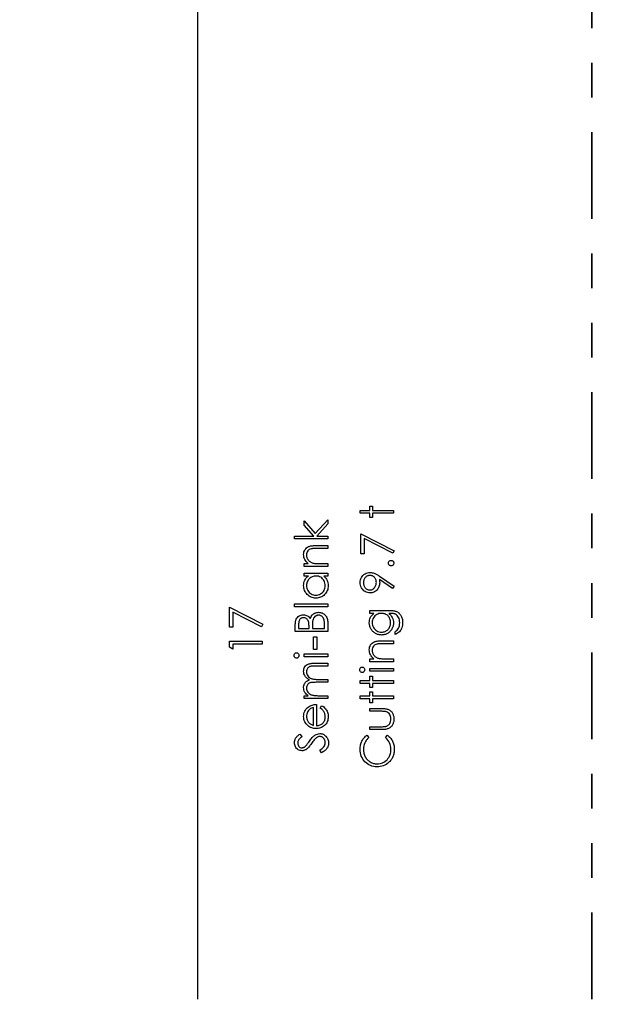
# Model space of a CAD drawing. Header units: inches. Extents: x 0.1 to 87.3, y 0.1 to 33.9.
# Tile 31 of 164: x 9.5 to 11.2, y 19.6 to 22.4. Entities that reach past the tile are written whole.
import ezdxf

# ---------------------------------------------------------------- set-up
doc = ezdxf.new("R2010")
doc.units = ezdxf.units.IN
doc.header["$MEASUREMENT"] = 0
doc.linetypes.add('PHANTOM', pattern=[0.5, 0.25, -0.05, 0.05, -0.05, 0.05, -0.05])
doc.layers.add('DIMENSIONS', color=171, linetype='Continuous')
doc.layers.add('STATION_LINES', color=231, linetype='Continuous')
doc.layers.add('SECTION_VIEWS', color=7, linetype='PHANTOM', lineweight=35)
doc.styles.add('SLDTEXTSTYLE0', font='TXT', dxfattribs={"width": 0.75})
doc.dimstyles.new('SLDDIMSTYLE3', dxfattribs={"dimtxt": 0.125, "dimasz": 0.13, "dimexe": 0, "dimexo": 0.0625, "dimgap": 0.03125, "dimtad": 0, "dimtih": 1, "dimtoh": 1, "dimdec": 4, "dimlfac": 1.333333, "dimrnd": 1e-09, "dimzin": 12, "dimdsep": 46, "dimtxsty": 'SLDTEXTSTYLE0', "dimsah": 1, "dimcen": 0.09, "dimadec": 0, "dimazin": 3, "dimtfac": 1, "dimtdec": 4, "dimtofl": 0, "dimtmove": 0, "dimatfit": 3, "dimfxl": 1, "dimfrac": 2, "dimtolj": 1, "dimtzin": 12, "dimarcsym": 0})

# ---------------------------------------------------------------- blocks, each defined once
blk = doc.blocks.new('_D_6')
at = {"layer": 'DIMENSIONS'}
for p, q in [((1.8075, 22.5336), (1.8075, 18.1371)), ((31.7987, 22.2074), (31.7987, 18.1371)), ((1.8075, 18.2621), (17.0853, 18.2621)), ((31.7987, 18.2621), (17.7325, 18.2621))]:
    blk.add_line(p, q, dxfattribs=at)
for centre, start, end in [((17.3071, 18.2494), 153.4349, 206.5651), ((17.5106, 18.2494), 333.4349, 26.5651)]:
    blk.add_arc(centre, 0.2219, start, end, dxfattribs=at)
for points in [[(1.8075, 18.2621), (1.9375, 18.2421), (1.9375, 18.2821)], [(31.7987, 18.2621), (31.6687, 18.2821), (31.6687, 18.2421)]]:
    blk.add_solid(points, dxfattribs=at)
at = {"layer": 'DIMENSIONS', "insert": (17.1087, 18.3113), "char_height": 0.125, "attachment_point": 1, "style": 'SLDTEXTSTYLE0'}
blk.add_mtext('39.9883', dxfattribs=at)

msp = doc.modelspace()

# ---------------------------------------------------------------- linework, layer by layer
at = {"color": 7, "linetype": 'Continuous', "flags": 128}
for points in [[(10.483332, 21.001658), (10.483325, 21.010072), (10.483325, 21.010072), (10.510969, 21.010072), (10.510969, 21.010072), (10.510969, 21.022091), (10.510969, 21.022091), (10.519383, 21.022091), (10.519383, 21.022091), (10.519383, 21.010072), (10.519383, 21.010072), (10.579479, 21.010072), (10.579479, 21.010072), (10.579479, 21.001658), (10.579479, 21.001658), (10.519383, 21.001658), (10.519383, 21.001658), (10.519383, 20.989639), (10.519383, 20.989639), (10.510969, 20.989639), (10.510969, 20.989639), (10.510969, 21.001658), (10.510969, 21.001658), (10.483325, 21.001658)], [(10.293944, 20.92774), (10.293942, 20.936153), (10.293942, 20.936153), (10.349531, 20.936153), (10.349531, 20.936153), (10.321586, 20.967328), (10.321586, 20.967328), (10.321586, 20.979423), (10.321586, 20.979423), (10.354038, 20.943252), (10.354038, 20.943252), (10.390096, 20.983028), (10.390096, 20.983028), (10.390096, 20.970953), (10.390096, 20.970953), (10.358526, 20.936153), (10.358526, 20.936153), (10.390096, 20.936153), (10.390096, 20.936153), (10.390096, 20.92774), (10.390096, 20.92774), (10.293942, 20.92774)], [(10.485739, 20.885072), (10.485729, 20.942764), (10.485729, 20.942764), (10.581883, 20.893485), (10.581883, 20.893485), (10.577883, 20.886217), (10.577883, 20.886217), (10.495344, 20.928529), (10.495344, 20.928529), (10.495344, 20.885072), (10.495344, 20.885072), (10.485729, 20.885072)], [(10.321597, 20.848413), (10.321586, 20.856826), (10.321586, 20.856826), (10.333943, 20.856826), (10.333943, 20.856826), (10.330638, 20.859587), (10.327821, 20.862479), (10.325474, 20.865522), (10.323614, 20.868714), (10.322206, 20.872038), (10.321192, 20.875513), (10.320591, 20.879137), (10.320384, 20.882893), (10.320384, 20.882893), (10.320628, 20.886687), (10.321361, 20.890255), (10.322563, 20.893598), (10.324253, 20.896715), (10.326356, 20.899532), (10.328798, 20.901974), (10.331558, 20.904002), (10.334676, 20.905636), (10.336441, 20.906312), (10.338413, 20.906894), (10.340629, 20.907382), (10.34307, 20.907796), (10.345737, 20.908096), (10.348629, 20.908321), (10.351766, 20.908472), (10.355108, 20.908509), (10.355108, 20.908509), (10.390096, 20.908509), (10.390096, 20.908509), (10.390096, 20.900096), (10.390096, 20.900096), (10.357869, 20.900096), (10.357869, 20.900096), (10.355071, 20.900077), (10.352517, 20.900039), (10.350207, 20.899964), (10.348141, 20.899852), (10.346301, 20.899701), (10.344723, 20.899532), (10.343371, 20.899326), (10.342282, 20.8991), (10.342282, 20.8991), (10.339127, 20.898143), (10.336404, 20.896809), (10.334075, 20.895119), (10.332178, 20.893072), (10.330694, 20.890668), (10.329643, 20.887926), (10.329004, 20.884846), (10.328798, 20.881428), (10.328798, 20.881428), (10.328873, 20.8794), (10.329117, 20.877428), (10.32953, 20.875494), (10.330112, 20.873635), (10.330845, 20.871813), (10.331727, 20.870048), (10.332798, 20.868339), (10.334018, 20.866686), (10.335371, 20.865127), (10.336779, 20.863719), (10.338282, 20.862442), (10.339859, 20.861296), (10.341512, 20.860301), (10.343239, 20.859437), (10.345061, 20.858704), (10.346939, 20.858122), (10.346939, 20.858122), (10.348329, 20.857822), (10.349982, 20.857559), (10.351878, 20.857334), (10.354057, 20.857146), (10.356479, 20.857014), (10.359165, 20.856902), (10.362113, 20.856845), (10.365325, 20.856826), (10.365325, 20.856826), (10.390096, 20.856826), (10.390096, 20.856826), (10.390096, 20.848413), (10.390096, 20.848413), (10.321586, 20.848413)], [(10.565065, 20.858028), (10.565206, 20.859587), (10.565619, 20.861033), (10.566333, 20.862348), (10.567328, 20.86355), (10.56853, 20.864545), (10.569845, 20.865277), (10.571291, 20.865691), (10.572868, 20.865841), (10.572868, 20.865841), (10.574408, 20.865691), (10.575854, 20.865277), (10.577169, 20.864545), (10.578371, 20.86355), (10.579385, 20.862348), (10.580099, 20.861033), (10.580531, 20.859587), (10.580681, 20.858028), (10.580681, 20.858028), (10.580531, 20.85647), (10.580099, 20.855042), (10.579385, 20.853709), (10.578371, 20.852507), (10.577169, 20.851512), (10.575854, 20.850798), (10.574408, 20.850366), (10.572868, 20.850216), (10.572868, 20.850216), (10.571291, 20.850366), (10.569845, 20.850798), (10.56853, 20.851512), (10.567328, 20.852507), (10.566333, 20.853709), (10.565619, 20.855042), (10.565206, 20.85647), (10.565056, 20.858028)], [(10.321597, 20.829182), (10.390096, 20.829182), (10.390096, 20.829182), (10.390096, 20.820769), (10.390096, 20.820769), (10.378245, 20.820769), (10.378245, 20.820769), (10.381401, 20.817858), (10.384124, 20.814797), (10.386358, 20.811529), (10.388161, 20.808111), (10.389532, 20.804524), (10.390509, 20.800787), (10.39111, 20.796862), (10.391298, 20.792786), (10.391298, 20.792786), (10.391129, 20.789162), (10.39064, 20.785669), (10.389833, 20.782307), (10.388706, 20.779077), (10.387241, 20.775997), (10.385457, 20.77303), (10.383354, 20.770213), (10.380912, 20.767527), (10.378245, 20.765067), (10.375447, 20.762945), (10.372499, 20.761161), (10.3694, 20.759677), (10.36617, 20.758532), (10.362808, 20.757724), (10.359296, 20.757236), (10.355653, 20.757067), (10.355653, 20.757067), (10.352085, 20.757236), (10.348629, 20.757724), (10.345324, 20.75855), (10.342131, 20.759715), (10.339089, 20.761198), (10.336178, 20.763001), (10.33338, 20.765142), (10.330732, 20.767621), (10.328309, 20.770326), (10.326206, 20.77318), (10.324422, 20.776147), (10.322976, 20.779265), (10.32183, 20.782514), (10.321023, 20.785894), (10.320553, 20.789406), (10.320384, 20.793049), (10.320384, 20.793049), (10.320591, 20.797237), (10.32121, 20.801219), (10.322262, 20.804994), (10.323708, 20.808562), (10.325624, 20.811923), (10.328009, 20.815097), (10.330901, 20.818027), (10.334263, 20.820769), (10.334263, 20.820769), (10.321586, 20.820769), (10.321586, 20.820769), (10.321586, 20.829182)], [(10.328805, 20.793162), (10.329023, 20.789481), (10.32968, 20.785951), (10.330788, 20.78257), (10.332328, 20.779321), (10.334281, 20.776316), (10.336573, 20.773631), (10.339239, 20.771265), (10.342244, 20.769218), (10.345474, 20.767584), (10.348817, 20.766419), (10.352235, 20.765706), (10.355747, 20.76548), (10.355747, 20.76548), (10.35924, 20.765724), (10.362658, 20.766419), (10.365982, 20.767602), (10.36925, 20.769255), (10.372292, 20.771321), (10.374997, 20.773687), (10.377325, 20.776392), (10.379297, 20.779415), (10.380875, 20.782664), (10.381983, 20.786026), (10.382659, 20.7895), (10.382884, 20.793087), (10.382884, 20.793087), (10.382659, 20.79673), (10.382002, 20.80028), (10.380875, 20.803716), (10.379316, 20.807059), (10.377382, 20.810158), (10.375128, 20.8129), (10.372574, 20.815229), (10.369682, 20.817201), (10.366546, 20.818759), (10.363221, 20.819886), (10.35971, 20.820543), (10.355991, 20.820769), (10.355991, 20.820769), (10.353155, 20.820637), (10.350432, 20.820262), (10.347822, 20.819642), (10.345343, 20.818778), (10.342977, 20.817651), (10.340723, 20.81628), (10.338601, 20.814665), (10.336591, 20.812787), (10.33477, 20.81074), (10.333173, 20.808581), (10.33184, 20.806289), (10.330751, 20.803904), (10.329887, 20.801388), (10.329286, 20.798759), (10.32891, 20.796017), (10.328798, 20.793162)], [(10.581891, 20.791322), (10.577207, 20.784598), (10.577207, 20.784598), (10.539102, 20.810665), (10.539102, 20.810665), (10.539647, 20.80567), (10.539816, 20.800806), (10.539816, 20.800806), (10.539684, 20.797857), (10.539309, 20.79504), (10.538689, 20.792317), (10.537806, 20.789725), (10.536679, 20.787228), (10.535308, 20.784861), (10.533674, 20.782589), (10.531796, 20.780448), (10.529731, 20.778495), (10.527552, 20.776786), (10.525261, 20.775359), (10.522857, 20.774175), (10.520322, 20.773274), (10.517674, 20.772617), (10.514913, 20.772222), (10.51204, 20.772091), (10.51204, 20.772091), (10.508115, 20.772335), (10.504396, 20.773049), (10.500866, 20.774251), (10.497523, 20.775922), (10.494462, 20.778044), (10.49172, 20.780561), (10.489297, 20.78349), (10.487194, 20.786814), (10.485504, 20.790401), (10.484302, 20.79412), (10.483569, 20.79797), (10.483325, 20.801932), (10.483325, 20.801932), (10.483569, 20.80582), (10.484264, 20.809557), (10.485447, 20.813144), (10.4871, 20.816581), (10.489185, 20.819773), (10.491626, 20.82259), (10.494462, 20.825051), (10.497654, 20.827154), (10.50111, 20.828825), (10.504678, 20.830027), (10.50834, 20.830741), (10.512134, 20.830985), (10.512134, 20.830985), (10.515082, 20.830835), (10.518087, 20.830403), (10.521167, 20.829652), (10.524322, 20.828619), (10.525956, 20.82798), (10.527684, 20.82721), (10.529468, 20.826328), (10.531346, 20.825332), (10.533318, 20.824224), (10.535346, 20.823004), (10.537468, 20.821651), (10.539665, 20.820187), (10.539665, 20.820187), (10.581883, 20.791322)], [(10.530203, 20.802364), (10.530106, 20.804599), (10.529862, 20.806703), (10.52943, 20.808712), (10.528829, 20.81059), (10.528059, 20.812374), (10.52712, 20.814046), (10.526012, 20.815585), (10.524735, 20.817032), (10.523345, 20.818327), (10.521862, 20.819454), (10.520322, 20.820412), (10.518726, 20.821182), (10.517035, 20.821802), (10.515289, 20.822234), (10.513467, 20.822478), (10.51157, 20.822572), (10.51157, 20.822572), (10.509674, 20.822478), (10.507852, 20.822196), (10.506105, 20.821708), (10.504415, 20.821032), (10.5028, 20.820168), (10.50126, 20.819116), (10.499795, 20.817858), (10.498387, 20.816412), (10.49711, 20.814834), (10.496002, 20.813182), (10.495063, 20.811435), (10.494312, 20.809613), (10.493711, 20.807717), (10.493279, 20.805726), (10.493034, 20.80366), (10.492941, 20.8015), (10.492941, 20.8015), (10.493034, 20.79936), (10.493279, 20.797312), (10.493711, 20.795341), (10.494312, 20.793444), (10.495063, 20.791622), (10.496002, 20.789876), (10.49711, 20.788223), (10.498387, 20.786645), (10.499795, 20.785199), (10.50126, 20.78396), (10.5028, 20.782908), (10.504415, 20.782044), (10.506105, 20.781368), (10.507852, 20.78088), (10.509674, 20.780598), (10.51157, 20.780504), (10.51157, 20.780504), (10.513467, 20.780598), (10.515289, 20.780899), (10.517035, 20.781406), (10.518726, 20.782101), (10.520322, 20.783002), (10.521862, 20.78411), (10.523345, 20.785406), (10.524735, 20.786908), (10.526012, 20.788542), (10.52712, 20.79027), (10.528059, 20.792092), (10.528829, 20.79397), (10.52943, 20.795942), (10.529862, 20.798007), (10.530106, 20.800148), (10.5302, 20.802364)], [(10.106964, 20.673533), (10.106962, 20.731225), (10.106962, 20.731225), (10.203116, 20.681947), (10.203116, 20.681947), (10.199116, 20.674679), (10.199116, 20.674679), (10.116578, 20.71699), (10.116578, 20.71699), (10.116578, 20.673533), (10.116578, 20.673533), (10.106962, 20.673533)], [(10.293944, 20.731826), (10.293942, 20.74024), (10.293942, 20.74024), (10.390096, 20.74024), (10.390096, 20.74024), (10.390096, 20.731826), (10.390096, 20.731826), (10.293942, 20.731826)], [(10.296351, 20.660913), (10.296346, 20.679205), (10.296346, 20.679205), (10.296383, 20.68189), (10.296515, 20.684407), (10.296721, 20.686773), (10.297022, 20.68897), (10.297379, 20.691017), (10.297848, 20.692895), (10.298393, 20.694623), (10.299012, 20.696182), (10.300534, 20.698999), (10.302412, 20.701497), (10.304646, 20.703675), (10.307238, 20.705553), (10.310093, 20.707056), (10.313098, 20.708126), (10.316271, 20.708783), (10.319577, 20.70899), (10.319577, 20.70899), (10.322675, 20.708821), (10.325624, 20.708295), (10.328422, 20.707431), (10.331089, 20.706229), (10.333568, 20.704689), (10.335803, 20.702849), (10.337774, 20.700652), (10.339521, 20.698154), (10.339521, 20.698154), (10.340798, 20.701328), (10.342188, 20.704126), (10.34369, 20.706511), (10.345287, 20.70852), (10.347033, 20.710248), (10.348949, 20.711751), (10.351052, 20.713065), (10.353306, 20.714173), (10.355709, 20.715056), (10.358207, 20.715694), (10.360799, 20.71607), (10.363484, 20.716201), (10.363484, 20.716201), (10.366226, 20.71607), (10.368855, 20.715694), (10.371372, 20.715056), (10.373776, 20.714173), (10.376086, 20.713028), (10.378283, 20.711619), (10.380368, 20.709966), (10.382358, 20.70807), (10.38418, 20.705948), (10.385739, 20.703656), (10.387072, 20.701196), (10.388161, 20.698567), (10.389006, 20.69575), (10.389607, 20.692764), (10.389983, 20.689609), (10.390096, 20.686266), (10.390096, 20.686266), (10.390096, 20.660913), (10.390096, 20.660913), (10.296346, 20.660913)], [(10.305968, 20.669326), (10.336009, 20.669326), (10.336009, 20.669326), (10.336009, 20.674979), (10.336009, 20.674979), (10.335972, 20.677458), (10.335896, 20.679768), (10.335746, 20.681909), (10.335558, 20.6839), (10.335296, 20.685684), (10.334976, 20.687318), (10.334619, 20.688783), (10.334188, 20.690078), (10.333155, 20.69237), (10.33184, 20.694417), (10.330281, 20.696201), (10.328441, 20.697741), (10.326431, 20.69898), (10.324309, 20.699863), (10.322093, 20.700407), (10.319746, 20.700576), (10.319746, 20.700576), (10.318187, 20.700501), (10.316703, 20.700276), (10.315295, 20.6999), (10.313999, 20.699393), (10.312778, 20.698717), (10.311633, 20.69791), (10.310581, 20.696933), (10.309623, 20.695825), (10.308759, 20.694548), (10.308027, 20.693102), (10.307388, 20.691487), (10.306881, 20.689684), (10.306468, 20.687712), (10.306186, 20.685571), (10.306017, 20.683242), (10.305961, 20.680745), (10.305961, 20.680745), (10.305961, 20.669326)], [(10.345631, 20.669326), (10.38048, 20.669326), (10.38048, 20.669326), (10.38048, 20.681308), (10.38048, 20.681308), (10.380443, 20.683881), (10.380368, 20.686266), (10.380199, 20.688463), (10.379992, 20.69051), (10.37971, 20.692351), (10.379391, 20.694041), (10.378978, 20.695543), (10.378527, 20.696858), (10.377419, 20.699206), (10.376048, 20.701309), (10.374377, 20.703168), (10.372442, 20.704783), (10.370339, 20.706098), (10.368142, 20.707037), (10.365851, 20.7076), (10.363484, 20.707788), (10.363484, 20.707788), (10.362001, 20.707732), (10.360555, 20.707525), (10.359165, 20.707206), (10.357813, 20.706774), (10.356517, 20.706192), (10.355277, 20.705478), (10.354076, 20.704652), (10.352911, 20.703694), (10.350827, 20.701459), (10.349118, 20.69883), (10.347747, 20.695825), (10.346733, 20.692445), (10.346733, 20.692445), (10.34647, 20.691074), (10.346244, 20.689459), (10.346056, 20.687618), (10.345906, 20.685552), (10.345775, 20.683242), (10.3457, 20.680688), (10.345643, 20.677909), (10.345625, 20.674904), (10.345625, 20.674904), (10.345625, 20.669326)], [(10.51097, 20.713197), (10.510969, 20.72161), (10.510969, 20.72161), (10.565338, 20.72161), (10.565338, 20.72161), (10.568812, 20.721573), (10.572042, 20.72146), (10.575028, 20.721253), (10.57777, 20.72099), (10.580287, 20.720634), (10.58254, 20.720202), (10.584568, 20.719695), (10.586353, 20.719112), (10.586353, 20.719112), (10.588644, 20.718173), (10.590785, 20.717084), (10.592794, 20.715845), (10.594672, 20.714436), (10.596419, 20.712859), (10.598034, 20.71115), (10.599499, 20.709272), (10.600832, 20.707225), (10.602034, 20.705065), (10.603067, 20.702793), (10.603931, 20.700407), (10.604644, 20.69791), (10.605208, 20.695318), (10.605602, 20.692614), (10.605846, 20.689797), (10.605921, 20.686886), (10.605921, 20.686886), (10.605771, 20.682642), (10.605302, 20.678623), (10.604513, 20.67481), (10.603405, 20.671223), (10.602034, 20.667918), (10.600456, 20.664932), (10.598672, 20.662284), (10.596663, 20.659936), (10.594296, 20.657796), (10.591461, 20.655748), (10.588118, 20.653777), (10.584287, 20.651899), (10.584287, 20.651899), (10.584287, 20.660312), (10.584287, 20.660312), (10.587442, 20.662434), (10.590146, 20.664857), (10.592418, 20.667561), (10.594259, 20.670547), (10.595686, 20.673871), (10.5967, 20.677571), (10.597301, 20.681627), (10.597508, 20.686078), (10.597508, 20.686078), (10.597301, 20.690473), (10.5967, 20.69451), (10.595686, 20.698191), (10.594259, 20.701515), (10.592531, 20.704445), (10.590616, 20.706924), (10.588475, 20.708934), (10.586127, 20.710511), (10.584794, 20.71115), (10.583273, 20.711694), (10.581545, 20.712145), (10.579629, 20.712521), (10.577488, 20.712821), (10.57516, 20.713028), (10.572624, 20.713159), (10.569901, 20.713197), (10.569901, 20.713197), (10.566352, 20.713197), (10.566352, 20.713197), (10.569338, 20.710567), (10.571967, 20.707675), (10.574202, 20.704501), (10.57608, 20.701046), (10.577563, 20.697403), (10.578634, 20.693647), (10.579272, 20.689797), (10.579479, 20.685815), (10.579479, 20.685815), (10.579404, 20.683468), (10.579197, 20.681158), (10.578822, 20.678885), (10.578315, 20.676651), (10.577657, 20.674453), (10.576869, 20.672294), (10.575911, 20.670153), (10.574822, 20.668068), (10.573601, 20.666059), (10.572286, 20.664162), (10.570878, 20.662378), (10.569357, 20.660706), (10.567742, 20.659166), (10.566033, 20.657739), (10.564211, 20.656425), (10.562295, 20.655223), (10.560305, 20.654171), (10.558258, 20.653251), (10.556173, 20.652462), (10.554032, 20.651823), (10.551854, 20.651335), (10.549619, 20.650978), (10.547328, 20.650772), (10.544999, 20.650697), (10.544999, 20.650697), (10.54267, 20.650772), (10.54036, 20.650997), (10.538107, 20.651354), (10.535891, 20.65188), (10.533712, 20.652537), (10.531571, 20.653345), (10.529487, 20.654302), (10.527421, 20.65541), (10.52543, 20.65665), (10.523552, 20.658002), (10.521787, 20.659467), (10.520115, 20.661044), (10.518557, 20.662735), (10.51711, 20.664538), (10.515758, 20.666453), (10.514519, 20.668481), (10.513411, 20.670585), (10.512434, 20.672707), (10.511627, 20.674867), (10.510951, 20.677045), (10.510444, 20.679261), (10.510068, 20.681515), (10.509843, 20.683787), (10.509767, 20.686078), (10.509767, 20.686078), (10.509955, 20.689853), (10.5105, 20.693496), (10.511401, 20.697008), (10.512678, 20.700389), (10.514406, 20.703675), (10.516697, 20.706924), (10.519552, 20.710079), (10.522951, 20.713197), (10.522951, 20.713197), (10.510969, 20.713197)], [(10.518193, 20.686754), (10.518406, 20.683073), (10.519082, 20.679524), (10.52019, 20.676125), (10.521749, 20.672838), (10.523721, 20.669796), (10.526031, 20.66711), (10.528679, 20.664763), (10.531665, 20.662753), (10.534895, 20.661157), (10.538257, 20.66003), (10.541731, 20.659335), (10.545337, 20.65911), (10.545337, 20.65911), (10.54806, 20.659223), (10.55067, 20.65958), (10.553168, 20.660181), (10.555534, 20.661007), (10.557769, 20.662059), (10.559891, 20.663354), (10.561901, 20.664894), (10.563779, 20.66666), (10.565488, 20.668613), (10.566972, 20.670716), (10.568211, 20.67297), (10.569244, 20.675336), (10.570033, 20.677853), (10.570615, 20.680519), (10.570953, 20.683318), (10.571066, 20.686247), (10.571066, 20.686247), (10.570953, 20.689215), (10.570615, 20.692032), (10.570051, 20.694698), (10.569263, 20.697215), (10.568249, 20.699581), (10.56699, 20.701797), (10.565525, 20.703882), (10.563835, 20.705797), (10.561957, 20.707525), (10.559929, 20.709027), (10.557769, 20.710305), (10.555478, 20.711356), (10.553037, 20.712164), (10.550445, 20.712727), (10.547722, 20.713084), (10.544849, 20.713197), (10.544849, 20.713197), (10.541111, 20.71299), (10.5376, 20.712352), (10.534275, 20.711281), (10.531158, 20.709797), (10.528303, 20.707919), (10.525787, 20.705685), (10.523552, 20.703112), (10.521655, 20.700163), (10.520134, 20.696989), (10.519045, 20.693703), (10.518406, 20.690285), (10.518181, 20.686754)], [(10.349235, 20.60923), (10.34923, 20.645288), (10.34923, 20.645288), (10.358846, 20.645288), (10.358846, 20.645288), (10.358846, 20.60923), (10.358846, 20.60923), (10.34923, 20.60923)], [(10.106964, 20.615334), (10.106962, 20.632668), (10.106962, 20.632668), (10.200712, 20.632668), (10.200712, 20.632668), (10.200712, 20.624254), (10.200712, 20.624254), (10.116578, 20.624254), (10.116578, 20.624254), (10.116578, 20.609831), (10.116578, 20.609831), (10.106962, 20.615334)], [(10.51097, 20.573774), (10.510969, 20.582187), (10.510969, 20.582187), (10.523327, 20.582187), (10.523327, 20.582187), (10.520021, 20.584948), (10.517204, 20.58784), (10.514857, 20.590882), (10.512998, 20.594075), (10.511589, 20.597399), (10.510575, 20.600873), (10.509974, 20.604498), (10.509767, 20.608254), (10.509767, 20.608254), (10.510012, 20.612047), (10.510744, 20.615616), (10.511946, 20.618958), (10.513636, 20.622076), (10.51574, 20.624893), (10.518181, 20.627334), (10.520942, 20.629363), (10.524059, 20.630996), (10.525824, 20.631672), (10.527796, 20.632255), (10.530012, 20.632743), (10.532454, 20.633156), (10.535121, 20.633457), (10.538013, 20.633682), (10.541149, 20.633832), (10.544492, 20.63387), (10.544492, 20.63387), (10.579479, 20.63387), (10.579479, 20.63387), (10.579479, 20.625456), (10.579479, 20.625456), (10.547252, 20.625456), (10.547252, 20.625456), (10.544454, 20.625437), (10.5419, 20.6254), (10.53959, 20.625325), (10.537524, 20.625212), (10.535684, 20.625062), (10.534106, 20.624893), (10.532754, 20.624686), (10.531665, 20.624461), (10.531665, 20.624461), (10.52851, 20.623503), (10.525787, 20.62217), (10.523458, 20.62048), (10.521561, 20.618433), (10.520078, 20.616029), (10.519026, 20.613287), (10.518388, 20.610207), (10.518181, 20.606789), (10.518181, 20.606789), (10.518256, 20.604761), (10.5185, 20.602789), (10.518913, 20.600854), (10.519496, 20.598995), (10.520228, 20.597174), (10.521111, 20.595408), (10.522181, 20.593699), (10.523402, 20.592047), (10.524754, 20.590488), (10.526162, 20.589079), (10.527665, 20.587802), (10.529242, 20.586657), (10.530895, 20.585661), (10.532623, 20.584797), (10.534444, 20.584065), (10.536322, 20.583483), (10.536322, 20.583483), (10.537712, 20.583182), (10.539365, 20.582919), (10.541262, 20.582694), (10.54344, 20.582506), (10.545863, 20.582375), (10.548548, 20.582262), (10.551497, 20.582206), (10.554708, 20.582187), (10.554708, 20.582187), (10.579479, 20.582187), (10.579479, 20.582187), (10.579479, 20.573774), (10.579479, 20.573774), (10.510969, 20.573774)], [(10.292747, 20.591765), (10.292871, 20.593324), (10.293266, 20.59477), (10.293942, 20.596103), (10.294862, 20.597305), (10.29597, 20.598319), (10.29721, 20.599033), (10.298543, 20.599465), (10.299989, 20.599615), (10.299989, 20.599615), (10.301398, 20.599465), (10.302712, 20.599033), (10.303933, 20.598319), (10.305041, 20.597305), (10.305961, 20.596103), (10.306637, 20.59477), (10.307032, 20.593324), (10.307163, 20.591765), (10.307163, 20.591765), (10.307032, 20.590225), (10.306637, 20.588816), (10.305961, 20.587483), (10.305041, 20.586281), (10.303933, 20.585286), (10.302712, 20.584572), (10.301398, 20.58414), (10.299989, 20.58399), (10.299989, 20.58399), (10.298543, 20.58414), (10.29721, 20.584572), (10.29597, 20.585286), (10.294862, 20.586281), (10.293942, 20.587483), (10.293266, 20.588816), (10.292871, 20.590225), (10.29274, 20.591765)], [(10.321597, 20.587596), (10.321586, 20.596009), (10.321586, 20.596009), (10.390096, 20.596009), (10.390096, 20.596009), (10.390096, 20.587596), (10.390096, 20.587596), (10.321586, 20.587596)], [(10.321597, 20.467403), (10.321586, 20.475817), (10.321586, 20.475817), (10.333493, 20.475817), (10.333493, 20.475817), (10.330413, 20.478146), (10.327784, 20.480512), (10.325605, 20.482897), (10.323858, 20.48532), (10.323858, 20.48532), (10.322337, 20.488719), (10.321248, 20.492212), (10.32061, 20.49578), (10.320384, 20.499442), (10.320384, 20.499442), (10.320516, 20.501921), (10.320872, 20.504325), (10.321492, 20.506672), (10.322356, 20.508945), (10.323427, 20.511105), (10.324647, 20.513039), (10.326037, 20.514785), (10.327577, 20.516307), (10.32938, 20.517678), (10.331558, 20.518973), (10.334056, 20.520157), (10.336929, 20.521246), (10.336929, 20.521246), (10.334957, 20.522373), (10.333117, 20.523575), (10.331389, 20.524852), (10.329793, 20.526185), (10.328309, 20.527593), (10.326938, 20.529058), (10.325699, 20.530598), (10.324591, 20.532213), (10.32275, 20.535556), (10.321436, 20.539049), (10.320647, 20.542636), (10.320384, 20.546373), (10.320384, 20.546373), (10.32061, 20.54981), (10.321267, 20.55304), (10.322375, 20.556064), (10.323934, 20.558881), (10.325887, 20.561416), (10.328197, 20.563614), (10.330863, 20.565454), (10.333868, 20.566938), (10.335558, 20.567557), (10.337455, 20.568083), (10.339559, 20.568534), (10.34185, 20.56891), (10.344329, 20.569191), (10.347014, 20.569398), (10.349906, 20.569529), (10.352986, 20.569567), (10.352986, 20.569567), (10.390096, 20.569567), (10.390096, 20.569567), (10.390096, 20.561153), (10.390096, 20.561153), (10.352949, 20.561153), (10.352949, 20.561153), (10.35032, 20.561135), (10.347897, 20.561059), (10.3457, 20.560928), (10.343709, 20.560759), (10.341925, 20.560534), (10.340366, 20.560252), (10.339014, 20.559933), (10.337887, 20.559557), (10.335934, 20.558618), (10.334188, 20.557397), (10.332648, 20.555895), (10.331295, 20.554111), (10.330206, 20.552101), (10.329417, 20.549885), (10.328948, 20.5475), (10.328798, 20.544909), (10.328798, 20.544909), (10.329042, 20.541735), (10.329737, 20.538711), (10.33092, 20.5358), (10.332554, 20.53304), (10.334582, 20.530523), (10.336929, 20.528382), (10.339596, 20.526598), (10.342563, 20.525171), (10.344254, 20.524589), (10.346207, 20.524082), (10.348423, 20.523668), (10.350921, 20.523312), (10.353644, 20.523049), (10.356648, 20.522842), (10.359916, 20.522729), (10.363447, 20.522692), (10.363447, 20.522692), (10.390096, 20.522692), (10.390096, 20.522692), (10.390096, 20.514278), (10.390096, 20.514278), (10.355259, 20.514278), (10.355259, 20.514278), (10.35231, 20.51426), (10.349587, 20.514184), (10.347127, 20.514053), (10.344911, 20.513884), (10.342939, 20.513659), (10.34123, 20.513396), (10.339746, 20.513076), (10.338526, 20.512701), (10.336422, 20.511781), (10.334544, 20.51056), (10.332892, 20.509039), (10.331446, 20.507236), (10.330281, 20.505208), (10.329455, 20.502973), (10.328967, 20.500569), (10.328798, 20.497977), (10.328798, 20.497977), (10.329023, 20.494935), (10.329718, 20.491986), (10.330863, 20.489132), (10.33246, 20.48639), (10.33445, 20.483873), (10.33676, 20.481695), (10.339371, 20.479873), (10.3423, 20.478408), (10.343953, 20.477808), (10.345812, 20.477282), (10.347878, 20.476831), (10.350151, 20.476474), (10.352611, 20.476174), (10.355296, 20.475986), (10.35817, 20.475854), (10.361268, 20.475817), (10.361268, 20.475817), (10.390096, 20.475817), (10.390096, 20.475817), (10.390096, 20.467403), (10.390096, 20.467403), (10.321586, 20.467403)], [(10.482135, 20.550299), (10.482255, 20.551857), (10.482649, 20.553303), (10.483325, 20.554637), (10.484245, 20.555839), (10.485353, 20.556853), (10.486593, 20.557566), (10.487926, 20.557998), (10.489372, 20.558149), (10.489372, 20.558149), (10.490781, 20.557998), (10.492095, 20.557566), (10.493316, 20.556853), (10.494424, 20.555839), (10.495344, 20.554637), (10.496021, 20.553303), (10.496415, 20.551857), (10.496546, 20.550299), (10.496546, 20.550299), (10.496415, 20.548759), (10.496021, 20.54735), (10.495344, 20.546017), (10.494424, 20.544815), (10.493316, 20.543819), (10.492095, 20.543106), (10.490781, 20.542674), (10.489372, 20.542524), (10.489372, 20.542524), (10.487926, 20.542674), (10.486593, 20.543106), (10.485353, 20.543819), (10.484245, 20.544815), (10.483325, 20.546017), (10.482649, 20.54735), (10.482255, 20.548759), (10.482123, 20.550299)], [(10.51097, 20.546129), (10.510969, 20.554543), (10.510969, 20.554543), (10.579479, 20.554543), (10.579479, 20.554543), (10.579479, 20.546129), (10.579479, 20.546129), (10.510969, 20.546129)], [(10.483332, 20.511274), (10.483325, 20.519687), (10.483325, 20.519687), (10.510969, 20.519687), (10.510969, 20.519687), (10.510969, 20.531706), (10.510969, 20.531706), (10.519383, 20.531706), (10.519383, 20.531706), (10.519383, 20.519687), (10.519383, 20.519687), (10.579479, 20.519687), (10.579479, 20.519687), (10.579479, 20.511274), (10.579479, 20.511274), (10.519383, 20.511274), (10.519383, 20.511274), (10.519383, 20.499254), (10.519383, 20.499254), (10.510969, 20.499254), (10.510969, 20.499254), (10.510969, 20.511274), (10.510969, 20.511274), (10.483325, 20.511274)], [(10.483332, 20.466802), (10.483325, 20.475216), (10.483325, 20.475216), (10.510969, 20.475216), (10.510969, 20.475216), (10.510969, 20.487235), (10.510969, 20.487235), (10.519383, 20.487235), (10.519383, 20.487235), (10.519383, 20.475216), (10.519383, 20.475216), (10.579479, 20.475216), (10.579479, 20.475216), (10.579479, 20.466802), (10.579479, 20.466802), (10.519383, 20.466802), (10.519383, 20.466802), (10.519383, 20.454783), (10.519383, 20.454783), (10.510969, 20.454783), (10.510969, 20.454783), (10.510969, 20.466802), (10.510969, 20.466802), (10.483325, 20.466802)], [(10.368468, 20.439496), (10.372386, 20.446971), (10.372386, 20.446971), (10.375522, 20.44513), (10.378339, 20.443158), (10.380837, 20.441055), (10.383016, 20.438801), (10.384931, 20.436416), (10.386584, 20.4339), (10.388011, 20.431214), (10.389175, 20.428397), (10.390096, 20.425411), (10.390772, 20.422237), (10.391166, 20.418876), (10.391298, 20.415326), (10.391298, 20.415326), (10.391129, 20.411382), (10.390622, 20.407664), (10.389776, 20.404171), (10.388593, 20.400884), (10.387072, 20.397842), (10.385213, 20.395006), (10.383016, 20.392377), (10.38048, 20.389992), (10.377738, 20.387851), (10.374903, 20.385992), (10.371973, 20.384433), (10.368968, 20.383156), (10.365851, 20.382142), (10.362677, 20.381428), (10.35939, 20.381015), (10.356029, 20.380865), (10.356029, 20.380865), (10.352874, 20.380996), (10.349794, 20.381353), (10.346808, 20.381973), (10.343897, 20.382837), (10.34108, 20.383945), (10.338357, 20.385297), (10.335709, 20.386912), (10.333155, 20.388753), (10.333155, 20.388753), (10.330169, 20.391363), (10.327577, 20.39418), (10.32538, 20.397204), (10.323577, 20.400453), (10.322187, 20.403908), (10.321192, 20.40757), (10.320591, 20.411439), (10.320384, 20.415533), (10.320384, 20.415533), (10.320591, 20.41974), (10.321229, 20.42374), (10.322281, 20.427515), (10.323765, 20.431064), (10.325643, 20.434407), (10.327971, 20.437524), (10.330713, 20.440435), (10.333868, 20.443121), (10.333868, 20.443121), (10.336328, 20.444849), (10.33892, 20.446332), (10.341681, 20.447609), (10.344573, 20.448642), (10.347615, 20.449468), (10.350808, 20.450069), (10.354151, 20.450426), (10.357644, 20.450576), (10.357644, 20.450576), (10.357644, 20.389278), (10.357644, 20.389278), (10.360348, 20.389447), (10.36294, 20.389823), (10.3654, 20.390424), (10.367729, 20.39125), (10.369926, 20.392264), (10.372011, 20.393504), (10.373964, 20.394969), (10.375804, 20.39664), (10.377457, 20.398481), (10.378903, 20.400415), (10.380124, 20.402462), (10.381119, 20.404622), (10.381889, 20.406875), (10.382433, 20.409242), (10.382771, 20.411702), (10.382884, 20.414275), (10.382884, 20.414275), (10.38279, 20.416791), (10.38249, 20.419251), (10.381983, 20.421693), (10.381269, 20.424097), (10.380405, 20.426407), (10.37941, 20.428529), (10.378283, 20.430463), (10.377025, 20.432228), (10.375504, 20.433937), (10.373569, 20.435721), (10.371222, 20.437581), (10.368461, 20.439496)], [(10.349235, 20.442163), (10.345906, 20.441168), (10.342958, 20.439947), (10.340329, 20.438538), (10.338075, 20.436923), (10.336084, 20.435083), (10.334319, 20.432942), (10.332723, 20.430538), (10.331352, 20.427853), (10.330244, 20.424998), (10.329436, 20.42205), (10.328967, 20.419045), (10.328798, 20.415965), (10.328798, 20.415965), (10.328892, 20.413448), (10.329192, 20.411007), (10.329699, 20.408659), (10.330413, 20.406425), (10.331314, 20.404246), (10.332403, 20.40218), (10.333718, 20.400208), (10.33522, 20.398312), (10.33522, 20.398312), (10.33646, 20.396997), (10.33785, 20.395776), (10.339371, 20.394631), (10.341061, 20.393579), (10.342883, 20.392602), (10.344855, 20.391701), (10.346958, 20.390893), (10.34923, 20.390161), (10.34923, 20.390161), (10.34923, 20.442163)], [(10.51097, 20.37786), (10.510969, 20.386274), (10.510969, 20.386274), (10.542745, 20.386274), (10.542745, 20.386274), (10.545543, 20.386292), (10.548098, 20.386349), (10.550445, 20.386461), (10.552567, 20.386612), (10.554445, 20.386799), (10.556117, 20.387025), (10.557544, 20.387288), (10.558765, 20.387607), (10.558765, 20.387607), (10.560286, 20.38817), (10.561732, 20.388828), (10.563084, 20.389616), (10.564361, 20.390499), (10.565563, 20.391513), (10.566671, 20.39264), (10.567704, 20.393861), (10.568643, 20.395213), (10.57022, 20.398161), (10.571366, 20.401392), (10.572042, 20.404885), (10.572267, 20.408641), (10.572267, 20.408641), (10.572042, 20.412397), (10.571385, 20.415852), (10.570277, 20.419007), (10.568737, 20.421862), (10.56684, 20.42436), (10.564643, 20.426444), (10.562183, 20.428116), (10.559441, 20.429355), (10.559441, 20.429355), (10.558314, 20.429674), (10.556924, 20.429956), (10.555253, 20.4302), (10.5533, 20.430407), (10.551065, 20.430557), (10.548567, 20.430651), (10.545788, 20.430726), (10.542745, 20.430745), (10.542745, 20.430745), (10.510969, 20.430745), (10.510969, 20.430745), (10.510969, 20.439158), (10.510969, 20.439158), (10.544323, 20.439158), (10.544323, 20.439158), (10.547722, 20.439102), (10.550915, 20.438952), (10.553901, 20.438689), (10.556661, 20.438313), (10.559197, 20.437844), (10.561507, 20.437261), (10.56361, 20.436567), (10.565507, 20.435778), (10.567234, 20.434876), (10.568868, 20.433881), (10.570408, 20.432754), (10.571854, 20.431552), (10.573188, 20.430219), (10.574446, 20.428792), (10.575592, 20.427252), (10.576643, 20.425599), (10.577582, 20.423852), (10.578409, 20.421993), (10.579103, 20.420021), (10.579667, 20.417956), (10.580118, 20.415758), (10.580437, 20.413467), (10.580625, 20.411082), (10.580681, 20.408565), (10.580681, 20.408565), (10.580625, 20.406068), (10.580437, 20.403664), (10.580118, 20.401373), (10.579667, 20.399175), (10.579103, 20.397091), (10.578409, 20.395119), (10.577582, 20.393241), (10.576643, 20.391476), (10.575592, 20.389823), (10.574427, 20.388264), (10.573188, 20.386818), (10.571836, 20.385485), (10.570371, 20.384264), (10.568812, 20.383156), (10.567159, 20.382142), (10.565413, 20.381241), (10.563497, 20.380452), (10.561356, 20.379757), (10.558971, 20.379175), (10.55638, 20.378705), (10.553544, 20.37833), (10.550501, 20.378067), (10.547215, 20.377916), (10.543703, 20.37786), (10.543703, 20.37786), (10.510969, 20.37786)], [(10.372017, 20.311153), (10.367259, 20.319079), (10.367259, 20.319079), (10.370921, 20.321351), (10.374095, 20.323698), (10.376781, 20.32614), (10.378978, 20.328675), (10.380687, 20.331286), (10.381908, 20.33399), (10.38264, 20.336788), (10.382884, 20.339661), (10.382884, 20.339661), (10.382753, 20.342122), (10.38234, 20.344507), (10.381645, 20.346817), (10.380687, 20.349052), (10.379504, 20.351117), (10.378133, 20.35292), (10.376555, 20.35446), (10.374809, 20.355737), (10.37295, 20.356733), (10.371015, 20.357465), (10.369043, 20.357878), (10.366996, 20.358028), (10.366996, 20.358028), (10.364668, 20.357822), (10.362358, 20.357183), (10.360066, 20.356132), (10.357794, 20.354667), (10.357794, 20.354667), (10.356198, 20.35339), (10.354526, 20.351887), (10.35278, 20.350122), (10.350958, 20.348131), (10.349043, 20.345896), (10.347052, 20.343436), (10.344986, 20.340713), (10.342845, 20.337765), (10.342845, 20.337765), (10.340723, 20.334816), (10.338732, 20.332168), (10.336911, 20.329821), (10.335239, 20.327755), (10.333718, 20.325971), (10.332366, 20.324487), (10.331145, 20.323304), (10.330093, 20.322403), (10.330093, 20.322403), (10.328422, 20.321182), (10.326732, 20.320111), (10.325004, 20.31921), (10.323239, 20.318478), (10.321436, 20.317895), (10.319595, 20.317482), (10.317717, 20.317238), (10.315821, 20.317163), (10.315821, 20.317163), (10.312853, 20.317351), (10.309999, 20.317914), (10.307294, 20.318834), (10.304722, 20.32013), (10.302355, 20.321783), (10.300233, 20.323717), (10.298393, 20.325971), (10.296815, 20.328506), (10.295557, 20.331267), (10.294656, 20.334159), (10.29413, 20.337145), (10.293942, 20.340262), (10.293942, 20.340262), (10.294148, 20.343568), (10.294787, 20.346779), (10.295839, 20.349859), (10.297322, 20.352845), (10.298261, 20.354329), (10.299369, 20.355812), (10.300665, 20.357334), (10.302149, 20.358873), (10.303801, 20.360432), (10.305623, 20.36201), (10.307633, 20.363625), (10.309811, 20.36524), (10.309811, 20.36524), (10.315576, 20.357634), (10.315576, 20.357634), (10.313811, 20.356244), (10.312215, 20.354911), (10.310769, 20.353634), (10.309492, 20.352394), (10.308346, 20.35123), (10.30737, 20.350103), (10.306543, 20.349014), (10.305886, 20.348), (10.304872, 20.345972), (10.304139, 20.343849), (10.303707, 20.341633), (10.303557, 20.339323), (10.303557, 20.339323), (10.303764, 20.336431), (10.304421, 20.333821), (10.305473, 20.331492), (10.306975, 20.329426), (10.308797, 20.327736), (10.310806, 20.326534), (10.313022, 20.325821), (10.315426, 20.325576), (10.315426, 20.325576), (10.316929, 20.325652), (10.318431, 20.325914), (10.319877, 20.326309), (10.321323, 20.326891), (10.322788, 20.327699), (10.324309, 20.328769), (10.325887, 20.330121), (10.327539, 20.331755), (10.327539, 20.331755), (10.328084, 20.332375), (10.328798, 20.333257), (10.32968, 20.334422), (10.33077, 20.335868), (10.332028, 20.337577), (10.333455, 20.339568), (10.33507, 20.341821), (10.336873, 20.344357), (10.336873, 20.344357), (10.339108, 20.347399), (10.341268, 20.350197), (10.343371, 20.352732), (10.345418, 20.355024), (10.34739, 20.357071), (10.349305, 20.358873), (10.351165, 20.360432), (10.352949, 20.361728), (10.356479, 20.363794), (10.360029, 20.365259), (10.363578, 20.366141), (10.367128, 20.366442), (10.367128, 20.366442), (10.369644, 20.366329), (10.372086, 20.365954), (10.374433, 20.365353), (10.376706, 20.364489), (10.378884, 20.363399), (10.380987, 20.362047), (10.382997, 20.36047), (10.384931, 20.358629), (10.386697, 20.35662), (10.388236, 20.354517), (10.389551, 20.3523), (10.390603, 20.349991), (10.391429, 20.347568), (10.39203, 20.345033), (10.392387, 20.342403), (10.3925, 20.339661), (10.3925, 20.339661), (10.392424, 20.337539), (10.392199, 20.335455), (10.391842, 20.333427), (10.391316, 20.331455), (10.390659, 20.329539), (10.389852, 20.327661), (10.388894, 20.325839), (10.387786, 20.324055), (10.386509, 20.322328), (10.385025, 20.320637), (10.383354, 20.318966), (10.381494, 20.317332), (10.37941, 20.315736), (10.377137, 20.314177), (10.374677, 20.312656), (10.372011, 20.311153)], [(10.502945, 20.362235), (10.508566, 20.354873), (10.508566, 20.354873), (10.506706, 20.353277), (10.50496, 20.351606), (10.503326, 20.349859), (10.501805, 20.348037), (10.500415, 20.346122), (10.499119, 20.34415), (10.497955, 20.342084), (10.496903, 20.339943), (10.495175, 20.335474), (10.493936, 20.330797), (10.493185, 20.325914), (10.492941, 20.320806), (10.492941, 20.320806), (10.493016, 20.317989), (10.493279, 20.31521), (10.493692, 20.312487), (10.494274, 20.309839), (10.495025, 20.30721), (10.495927, 20.304655), (10.497016, 20.302158), (10.498255, 20.299698), (10.499645, 20.297331), (10.501147, 20.295115), (10.502763, 20.293031), (10.50449, 20.291078), (10.506331, 20.289256), (10.508284, 20.287584), (10.51035, 20.286044), (10.512528, 20.284636), (10.514801, 20.283378), (10.517148, 20.282307), (10.519571, 20.281387), (10.522068, 20.280636), (10.524623, 20.280054), (10.527233, 20.27964), (10.529937, 20.279378), (10.532698, 20.279302), (10.532698, 20.279302), (10.536848, 20.27949), (10.540811, 20.280054), (10.544604, 20.280974), (10.548229, 20.282288), (10.551666, 20.28396), (10.554934, 20.286026), (10.558032, 20.288448), (10.560943, 20.291247), (10.563591, 20.294326), (10.565901, 20.297613), (10.567835, 20.301087), (10.569432, 20.304749), (10.570671, 20.308618), (10.571554, 20.312675), (10.572098, 20.316938), (10.572267, 20.321389), (10.572267, 20.321389), (10.572023, 20.32629), (10.571291, 20.330985), (10.57007, 20.335474), (10.568361, 20.339774), (10.566164, 20.343849), (10.563478, 20.347737), (10.560305, 20.351399), (10.556642, 20.354873), (10.556642, 20.354873), (10.56222, 20.362235), (10.56222, 20.362235), (10.564493, 20.360432), (10.566652, 20.358517), (10.568662, 20.356507), (10.57054, 20.354385), (10.572286, 20.35215), (10.573901, 20.349803), (10.575385, 20.347343), (10.576737, 20.344788), (10.577939, 20.34214), (10.578991, 20.339417), (10.579873, 20.336619), (10.580606, 20.333727), (10.58115, 20.330779), (10.581564, 20.327736), (10.581808, 20.324637), (10.581883, 20.321445), (10.581883, 20.321445), (10.581827, 20.318421), (10.58162, 20.315473), (10.581301, 20.312618), (10.58085, 20.309839), (10.580287, 20.307134), (10.579573, 20.304524), (10.578747, 20.301989), (10.577789, 20.299529), (10.5767, 20.297143), (10.575479, 20.294852), (10.574127, 20.292636), (10.572662, 20.290495), (10.571066, 20.288448), (10.569338, 20.286476), (10.567479, 20.28458), (10.565488, 20.282777), (10.565488, 20.282777), (10.561938, 20.279997), (10.558201, 20.277575), (10.554295, 20.275528), (10.55022, 20.273856), (10.545938, 20.27256), (10.541487, 20.27164), (10.536867, 20.271077), (10.532059, 20.270889), (10.532059, 20.270889), (10.527008, 20.271114), (10.522162, 20.27179), (10.517524, 20.272917), (10.513092, 20.274495), (10.508866, 20.276504), (10.504828, 20.278983), (10.501016, 20.281894), (10.497391, 20.285274), (10.494086, 20.288993), (10.491232, 20.292918), (10.488828, 20.297087), (10.486837, 20.301482), (10.485297, 20.306102), (10.484208, 20.310947), (10.483551, 20.316036), (10.483325, 20.321332), (10.483325, 20.321332), (10.4834, 20.324562), (10.483644, 20.327717), (10.484058, 20.330779), (10.484621, 20.333765), (10.485335, 20.336675), (10.486217, 20.339511), (10.487269, 20.342272), (10.488471, 20.344939), (10.489823, 20.347512), (10.491307, 20.349972), (10.492922, 20.352319), (10.494668, 20.354535), (10.496546, 20.356639), (10.498537, 20.358629), (10.500678, 20.360489), (10.502932, 20.362235)]]:
    msp.add_lwpolyline(points, dxfattribs=at)
at = {"layer": 'SECTION_VIEWS'}
msp.add_line((11.152136, 29.600656), (11.152136, 19.469849), dxfattribs=at)
at = {"layer": 'STATION_LINES'}
msp.add_line((10.014935, 19.600705), (10.014935, 22.614639), dxfattribs=at)

# ---------------------------------------------------------------- dimensions: what is measured, and where the dimension line sits
at = {"layer": 'DIMENSIONS'}
dim = msp.add_linear_dim(base=(1.807477, 18.262123), p1=(31.798685, 22.257365), p2=(1.807477, 22.583647), text='(<>)', dimstyle='SLDDIMSTYLE3', dxfattribs=at)
dim.commit()
dim.dimension.update_dxf_attribs({"geometry": '_D_6', "text_midpoint": (17.408862, 18.262123), "dimtype": 160})

doc.saveas('drawing.dxf')
